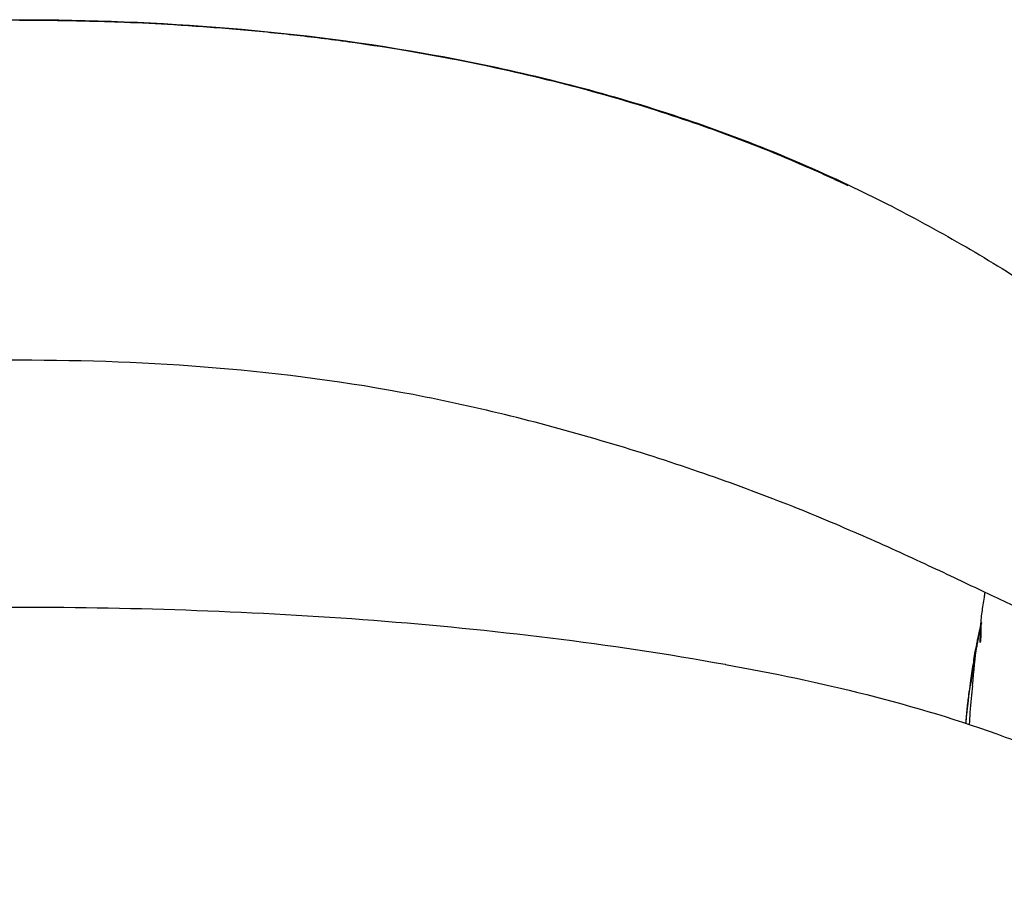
# Model space of a CAD drawing. Header units: millimetres. Extents: x -51070 to 51015663, y -411665 to 5486839.
# Tile 30 of 31: x 51014651 to 51014794, y 5486162 to 5486288. Entities that reach past the tile are written whole.
import ezdxf

# ---------------------------------------------------------------- set-up
doc = ezdxf.new("R2010")
doc.units = ezdxf.units.MM
doc.layers.add('00_FURNITURE _', color=30, linetype='Continuous', lineweight=9)
doc.layers.add('08-01-2026-braccioli-080126', color=7, linetype='Continuous', true_color=0x000000)

# ---------------------------------------------------------------- blocks, each defined once
blk = doc.blocks.new('awrsghj')
at = {"layer": '08-01-2026-braccioli-080126', "color": 7}
for points, knots in [([(-25130.91, -10376.04), (-25126.17, -10373.8), (-25121.34, -10371.72), (-25116.44, -10369.82), (-25111.54, -10367.92), (-25106.57, -10366.19), (-25101.54, -10364.63), (-25091.49, -10361.51), (-25081.23, -10359.06), (-25070.88, -10357.16), (-25070.87, -10357.16), (-25070.86, -10357.16), (-25070.86, -10357.16), (-25060.86, -10355.34), (-25050.77, -10354.03), (-25040.64, -10353.19), (-25030.52, -10352.35), (-25020.36, -10351.97), (-25010.2, -10351.97)], [0, 0, 0, 0, 15.803046, 15.803046, 15.803046, 31.605116, 31.605116, 31.605116, 63.208291, 63.208291, 63.208291, 63.228565, 63.228565, 63.228565, 93.730293, 93.730293, 93.730293, 124.212851, 124.212851, 124.212851, 124.212851]), ([(-25130.91, -10376.04), (-25126.17, -10373.8), (-25121.34, -10371.72), (-25116.44, -10369.82), (-25111.54, -10367.92), (-25106.57, -10366.19), (-25101.54, -10364.63), (-25091.49, -10361.51), (-25081.23, -10359.06), (-25070.88, -10357.16), (-25070.87, -10357.16), (-25070.86, -10357.16), (-25070.86, -10357.16), (-25060.86, -10355.34), (-25050.77, -10354.03), (-25040.64, -10353.19), (-25030.52, -10352.35), (-25020.36, -10351.97), (-25010.2, -10351.97)], [0, 0, 0, 0, 15.803046, 15.803046, 15.803046, 31.605116, 31.605116, 31.605116, 63.208291, 63.208291, 63.208291, 63.228565, 63.228565, 63.228565, 93.730293, 93.730293, 93.730293, 124.212851, 124.212851, 124.212851, 124.212851]), ([(-25010.2, -10351.97), (-25000.04, -10351.97), (-24989.88, -10352.35), (-24979.76, -10353.19), (-24969.63, -10354.03), (-24959.54, -10355.34), (-24949.54, -10357.16), (-24949.53, -10357.16), (-24949.53, -10357.16), (-24949.52, -10357.16), (-24939.17, -10359.06), (-24928.91, -10361.51), (-24918.86, -10364.63), (-24913.83, -10366.19), (-24908.86, -10367.92), (-24903.96, -10369.82), (-24899.06, -10371.72), (-24894.23, -10373.8), (-24889.49, -10376.04)], [60.984649, 60.984649, 60.984649, 60.984649, 91.467175, 91.467175, 91.467175, 121.968903, 121.968903, 121.968903, 121.989176, 121.989176, 121.989176, 153.592352, 153.592352, 153.592352, 169.394422, 169.394422, 169.394422, 185.197468, 185.197468, 185.197468, 185.197468]), ([(-25010.2, -10351.97), (-25000.04, -10351.97), (-24989.88, -10352.35), (-24979.76, -10353.19), (-24969.63, -10354.03), (-24959.54, -10355.34), (-24949.54, -10357.16), (-24949.53, -10357.16), (-24949.53, -10357.16), (-24949.52, -10357.16), (-24939.17, -10359.06), (-24928.91, -10361.51), (-24918.86, -10364.63), (-24913.83, -10366.19), (-24908.86, -10367.92), (-24903.96, -10369.82), (-24899.06, -10371.72), (-24894.23, -10373.8), (-24889.49, -10376.04)], [60.984649, 60.984649, 60.984649, 60.984649, 91.467175, 91.467175, 91.467175, 121.968903, 121.968903, 121.968903, 121.989176, 121.989176, 121.989176, 153.592352, 153.592352, 153.592352, 169.394422, 169.394422, 169.394422, 185.197468, 185.197468, 185.197468, 185.197468]), ([(-24889.59, -10376.14), (-24889.95, -10375.97), (-24891.22, -10375.37), (-24893.94, -10374.13), (-24898.29, -10372.23), (-24904.46, -10369.72), (-24911.34, -10367.2), (-24921.14, -10363.97), (-24933.28, -10360.6), (-24945.54, -10357.96), (-24955.24, -10356.26), (-24962.52, -10355.16), (-24970.6, -10354.15), (-24979.1, -10353.32), (-24987.3, -10352.73), (-24994.49, -10352.37), (-25000.33, -10352.19), (-25004.82, -10352.11), (-25007.96, -10352.08), (-25009.6, -10352.08), (-25010.2, -10352.08)], [0, 0, 0, 0, 1.219648, 4.227615, 9.001685, 15.510909, 24.25147, 31.022157, 46.477942, 62.041089, 68.637073, 76.007746, 84.150158, 93.063504, 101.625895, 108.82529, 114.668491, 119.158818, 122.29767, 124.085501, 124.085501, 124.085501, 124.085501]), ([(-24889.59, -10376.14), (-24889.95, -10375.97), (-24891.22, -10375.37), (-24893.94, -10374.13), (-24898.29, -10372.23), (-24904.46, -10369.72), (-24911.34, -10367.2), (-24921.14, -10363.97), (-24933.28, -10360.6), (-24945.54, -10357.96), (-24955.24, -10356.26), (-24962.52, -10355.16), (-24970.6, -10354.15), (-24979.1, -10353.32), (-24987.3, -10352.73), (-24994.49, -10352.37), (-25000.33, -10352.19), (-25004.82, -10352.11), (-25007.96, -10352.08), (-25009.6, -10352.08), (-25010.2, -10352.08)], [0, 0, 0, 0, 1.219648, 4.227615, 9.001685, 15.510909, 24.25147, 31.022157, 46.477942, 62.041089, 68.637073, 76.007746, 84.150158, 93.063504, 101.625895, 108.82529, 114.668491, 119.158818, 122.29767, 124.085501, 124.085501, 124.085501, 124.085501]), ([(-24889.49, -10376.04), (-24889.49, -10376.05), (-24889.48, -10376.05), (-24889.48, -10376.05), (-24885.74, -10377.82), (-24882.06, -10379.7), (-24878.44, -10381.67), (-24874.82, -10383.63), (-24871.27, -10385.68), (-24867.81, -10387.8), (-24864.34, -10389.93), (-24860.97, -10392.12), (-24857.75, -10394.36), (-24856.14, -10395.48), (-24854.57, -10396.61), (-24853.05, -10397.75), (-24851.53, -10398.89), (-24850.07, -10400.03), (-24848.67, -10401.16), (-24847.28, -10402.3), (-24845.95, -10403.43), (-24844.72, -10404.54), (-24843.49, -10405.65), (-24842.35, -10406.74), (-24841.33, -10407.79), (-24841.31, -10407.81), (-24841.29, -10407.83), (-24841.28, -10407.85)], [0, 0, 0, 0, 0.012719, 0.012719, 0.012719, 12.487266, 12.487266, 12.487266, 24.961118, 24.961118, 24.961118, 37.444237, 37.444237, 37.444237, 43.688171, 43.688171, 43.688171, 49.937404, 49.937404, 49.937404, 56.195075, 56.195075, 56.195075, 62.462249, 62.462249, 62.462249, 62.571225, 62.571225, 62.571225, 62.571225]), ([(-24889.49, -10376.04), (-24889.49, -10376.05), (-24889.48, -10376.05), (-24889.48, -10376.05), (-24885.74, -10377.82), (-24882.06, -10379.7), (-24878.44, -10381.67), (-24874.82, -10383.63), (-24871.27, -10385.68), (-24867.81, -10387.8), (-24864.34, -10389.93), (-24860.97, -10392.12), (-24857.75, -10394.36), (-24856.14, -10395.48), (-24854.57, -10396.61), (-24853.05, -10397.75), (-24851.53, -10398.89), (-24850.07, -10400.03), (-24848.67, -10401.16), (-24847.28, -10402.3), (-24845.95, -10403.43), (-24844.72, -10404.54), (-24843.49, -10405.65), (-24842.35, -10406.74), (-24841.33, -10407.79), (-24841.31, -10407.81), (-24841.29, -10407.83), (-24841.28, -10407.85)], [0, 0, 0, 0, 0.012719, 0.012719, 0.012719, 12.487266, 12.487266, 12.487266, 24.961118, 24.961118, 24.961118, 37.444237, 37.444237, 37.444237, 43.688171, 43.688171, 43.688171, 49.937404, 49.937404, 49.937404, 56.195075, 56.195075, 56.195075, 62.462249, 62.462249, 62.462249, 62.571225, 62.571225, 62.571225, 62.571225]), ([(-24863.04, -10438.41), (-24864.17, -10437.9), (-24865.3, -10437.38), (-24866.42, -10436.86), (-24867.65, -10436.28), (-24868.86, -10435.71), (-24870.09, -10435.13), (-24871.42, -10434.5), (-24872.75, -10433.87), (-24874.08, -10433.24), (-24875.52, -10432.56), (-24876.95, -10431.88), (-24878.4, -10431.21), (-24881.59, -10429.72), (-24884.79, -10428.27), (-24888.03, -10426.86), (-24891.67, -10425.27), (-24895.33, -10423.75), (-24899.03, -10422.3), (-24903.08, -10420.72), (-24907.22, -10419.2), (-24915.73, -10416.27), (-24920.19, -10414.84), (-24924.65, -10413.52), (-24933.88, -10410.77), (-24943.45, -10408.37), (-24952.92, -10406.56), (-24962.41, -10404.74), (-24971.95, -10403.48), (-24981.57, -10402.68), (-24991.1, -10401.89), (-25000.64, -10401.55), (-25010.2, -10401.55), (-25019.76, -10401.55), (-25029.29, -10401.89), (-25038.82, -10402.68), (-25048.45, -10403.48), (-25057.99, -10404.74), (-25067.48, -10406.56), (-25076.95, -10408.37), (-25086.51, -10410.77), (-25095.75, -10413.52), (-25100.21, -10414.84), (-25104.67, -10416.27), (-25113.18, -10419.2), (-25117.32, -10420.72), (-25121.37, -10422.3), (-25125.07, -10423.75), (-25128.73, -10425.27), (-25132.36, -10426.86), (-25135.61, -10428.27), (-25138.81, -10429.72), (-25142, -10431.21), (-25143.45, -10431.88), (-25144.88, -10432.56), (-25146.32, -10433.24), (-25147.65, -10433.87), (-25148.97, -10434.5), (-25150.3, -10435.13), (-25151.53, -10435.71), (-25152.75, -10436.28), (-25153.98, -10436.86), (-25155.1, -10437.38), (-25156.23, -10437.9), (-25157.36, -10438.41)], [0, 0, 0, 0, 3.773233, 3.773233, 3.773233, 7.885595, 7.885595, 7.885595, 12.3425, 12.3425, 12.3425, 17.143634, 17.143634, 17.143634, 27.760688, 27.760688, 27.760688, 39.683597, 39.683597, 39.683597, 52.784722, 52.784722, 66.787513, 66.787513, 66.787513, 95.928646, 95.928646, 95.928646, 124.875556, 124.875556, 124.875556, 153.538335, 153.538335, 153.538335, 182.201113, 182.201113, 182.201113, 211.148024, 211.148024, 211.148024, 240.289156, 240.289156, 240.289156, 254.291947, 254.291947, 267.393073, 267.393073, 267.393073, 279.315982, 279.315982, 279.315982, 289.933036, 289.933036, 289.933036, 294.734169, 294.734169, 294.734169, 299.191074, 299.191074, 299.191074, 303.303437, 303.303437, 303.303437, 307.076669, 307.076669, 307.076669, 307.076669]), ([(-24870.06, -10438.24), (-24870.01, -10437.88), (-24869.96, -10437.53), (-24869.85, -10436.8), (-24869.79, -10436.42), (-24869.73, -10436.02)], [0, 0, 0, 0, 16.016456, 16.016456, 31.757961, 31.757961, 31.757961, 31.757961]), ([(-24870.06, -10438.24), (-24870.01, -10437.88), (-24869.96, -10437.53), (-24869.85, -10436.8), (-24869.79, -10436.42), (-24869.73, -10436.02)], [0, 0, 0, 0, 16.016456, 16.016456, 31.757961, 31.757961, 31.757961, 31.757961]), ([(-25190.07, -10477.7), (-25184.88, -10472.86), (-25179.05, -10468.73), (-25172.9, -10465.22), (-25169.82, -10463.47), (-25166.66, -10461.87), (-25163.44, -10460.4), (-25160.23, -10458.94), (-25156.96, -10457.61), (-25153.65, -10456.38), (-25150.35, -10455.17), (-25147.02, -10454.06), (-25143.66, -10453.04), (-25140.3, -10452.02), (-25136.91, -10451.09), (-25133.51, -10450.23), (-25130.11, -10449.37), (-25126.7, -10448.58), (-25123.27, -10447.85), (-25119.84, -10447.12), (-25116.4, -10446.45), (-25112.96, -10445.83), (-25112.95, -10445.82), (-25112.94, -10445.82), (-25112.93, -10445.82), (-25104.47, -10444.28), (-25095.97, -10443.02), (-25087.44, -10441.96), (-25078.91, -10440.91), (-25070.35, -10440.07), (-25061.77, -10439.41), (-25053.2, -10438.75), (-25044.61, -10438.28), (-25036.01, -10437.96), (-25027.41, -10437.65), (-25018.81, -10437.49), (-25010.2, -10437.49), (-25001.59, -10437.49), (-24992.98, -10437.65), (-24984.39, -10437.96), (-24975.79, -10438.28), (-24967.19, -10438.75), (-24958.62, -10439.41), (-24950.04, -10440.07), (-24941.48, -10440.91), (-24932.96, -10441.96), (-24924.42, -10443.02), (-24915.92, -10444.28), (-24907.47, -10445.82), (-24907.46, -10445.82), (-24907.45, -10445.82), (-24907.44, -10445.83), (-24900.53, -10447.08), (-24893.66, -10448.51), (-24886.86, -10450.23), (-24880.04, -10451.96), (-24873.29, -10453.96), (-24866.69, -10456.41), (-24863.38, -10457.63), (-24860.11, -10458.96), (-24856.91, -10460.43), (-24853.7, -10461.89), (-24850.54, -10463.49), (-24847.48, -10465.24), (-24844.4, -10466.99), (-24841.42, -10468.89), (-24838.55, -10470.96), (-24835.67, -10473.04), (-24832.92, -10475.28), (-24830.32, -10477.7)], [0, 0, 0, 0, 21.372907, 21.372907, 21.372907, 32.020866, 32.020866, 32.020866, 42.628021, 42.628021, 42.628021, 53.197888, 53.197888, 53.197888, 63.750893, 63.750893, 63.750893, 74.29539, 74.29539, 74.29539, 84.82962, 84.82962, 84.82962, 84.858124, 84.858124, 84.858124, 110.705355, 110.705355, 110.705355, 136.541882, 136.541882, 136.541882, 162.370682, 162.370682, 162.370682, 188.195208, 188.195208, 188.195208, 214.018962, 214.018962, 214.018962, 239.852083, 239.852083, 239.852083, 265.689938, 265.689938, 265.689938, 291.532267, 291.532267, 291.532267, 291.560771, 291.560771, 291.560771, 312.671063, 312.671063, 312.671063, 333.837053, 333.837053, 333.837053, 344.440341, 344.440341, 344.440341, 355.058757, 355.058757, 355.058757, 365.699249, 365.699249, 365.699249, 376.36514, 376.36514, 376.36514, 376.36514]), ([(-25190.07, -10477.7), (-25184.88, -10472.86), (-25179.05, -10468.73), (-25172.9, -10465.22), (-25169.82, -10463.47), (-25166.66, -10461.87), (-25163.44, -10460.4), (-25160.23, -10458.94), (-25156.96, -10457.61), (-25153.65, -10456.38), (-25150.35, -10455.17), (-25147.02, -10454.06), (-25143.66, -10453.04), (-25140.3, -10452.02), (-25136.91, -10451.09), (-25133.51, -10450.23), (-25130.11, -10449.37), (-25126.7, -10448.58), (-25123.27, -10447.85), (-25119.84, -10447.12), (-25116.4, -10446.45), (-25112.96, -10445.83), (-25112.95, -10445.82), (-25112.94, -10445.82), (-25112.93, -10445.82), (-25104.47, -10444.28), (-25095.97, -10443.02), (-25087.44, -10441.96), (-25078.91, -10440.91), (-25070.35, -10440.07), (-25061.77, -10439.41), (-25053.2, -10438.75), (-25044.61, -10438.28), (-25036.01, -10437.96), (-25027.41, -10437.65), (-25018.81, -10437.49), (-25010.2, -10437.49), (-25001.59, -10437.49), (-24992.98, -10437.65), (-24984.39, -10437.96), (-24975.79, -10438.28), (-24967.19, -10438.75), (-24958.62, -10439.41), (-24950.04, -10440.07), (-24941.48, -10440.91), (-24932.96, -10441.96), (-24924.42, -10443.02), (-24915.92, -10444.28), (-24907.47, -10445.82), (-24907.46, -10445.82), (-24907.45, -10445.82), (-24907.44, -10445.83), (-24900.53, -10447.08), (-24893.66, -10448.51), (-24886.86, -10450.23), (-24880.04, -10451.96), (-24873.29, -10453.96), (-24866.69, -10456.41), (-24863.38, -10457.63), (-24860.11, -10458.96), (-24856.91, -10460.43), (-24853.7, -10461.89), (-24850.54, -10463.49), (-24847.48, -10465.24), (-24844.4, -10466.99), (-24841.42, -10468.89), (-24838.55, -10470.96), (-24835.67, -10473.04), (-24832.92, -10475.28), (-24830.32, -10477.7)], [0, 0, 0, 0, 21.372907, 21.372907, 21.372907, 32.020866, 32.020866, 32.020866, 42.628021, 42.628021, 42.628021, 53.197888, 53.197888, 53.197888, 63.750893, 63.750893, 63.750893, 74.29539, 74.29539, 74.29539, 84.82962, 84.82962, 84.82962, 84.858124, 84.858124, 84.858124, 110.705355, 110.705355, 110.705355, 136.541882, 136.541882, 136.541882, 162.370682, 162.370682, 162.370682, 188.195208, 188.195208, 188.195208, 214.018962, 214.018962, 214.018962, 239.852083, 239.852083, 239.852083, 265.689938, 265.689938, 265.689938, 291.532267, 291.532267, 291.532267, 291.560771, 291.560771, 291.560771, 312.671063, 312.671063, 312.671063, 333.837053, 333.837053, 333.837053, 344.440341, 344.440341, 344.440341, 355.058757, 355.058757, 355.058757, 365.699249, 365.699249, 365.699249, 376.36514, 376.36514, 376.36514, 376.36514]), ([(-24870.25, -10440.7), (-24870.25, -10440.17), (-24870.21, -10439.71), (-24870.18, -10439.33), (-24870.15, -10438.95), (-24870.11, -10438.59), (-24870.06, -10438.24)], [0.000478, 0.000478, 0.000478, 0.000478, 16.416755, 16.416755, 16.416755, 32.625079, 32.625079, 32.625079, 32.625079]), ([(-24870.31, -10440.45), (-24870.3, -10440.39), (-24870.29, -10440.33), (-24870.25, -10440.16), (-24870.22, -10440.05), (-24870.18, -10439.87), (-24870.16, -10439.8), (-24870.15, -10439.75)], [2.486688, 2.486688, 2.486688, 2.486688, 2.687549, 2.687549, 3.135474, 3.135474, 3.583397, 3.583397, 3.583397, 3.583397]), ([(-24870.31, -10440.45), (-24870.3, -10440.39), (-24870.29, -10440.33), (-24870.25, -10440.16), (-24870.22, -10440.05), (-24870.18, -10439.87), (-24870.16, -10439.8), (-24870.15, -10439.75)], [2.486688, 2.486688, 2.486688, 2.486688, 2.687549, 2.687549, 3.135474, 3.135474, 3.583397, 3.583397, 3.583397, 3.583397]), ([(-24870.95, -10443.44), (-24870.88, -10443.06), (-24870.81, -10442.72), (-24870.7, -10442.17), (-24870.65, -10441.98), (-24870.62, -10441.83), (-24870.58, -10441.66), (-24870.55, -10441.51), (-24870.52, -10441.39), (-24870.52, -10441.37), (-24870.51, -10441.35), (-24870.51, -10441.33), (-24870.49, -10441.23), (-24870.46, -10441.13), (-24870.44, -10441.04), (-24870.43, -10440.96), (-24870.41, -10440.89), (-24870.39, -10440.81), (-24870.39, -10440.8), (-24870.39, -10440.79), (-24870.38, -10440.78), (-24870.38, -10440.77), (-24870.38, -10440.77), (-24870.38, -10440.76)], [0.008389, 0.008389, 0.008389, 0.008389, 1.162454, 1.162454, 2.115363, 2.115363, 2.115363, 3.236282, 3.236282, 3.236282, 3.426748, 3.426748, 3.426748, 4.394363, 4.394363, 4.394363, 5.188364, 5.188364, 5.188364, 6.188364, 6.188364, 6.188364, 6.589604, 6.589604, 6.589604, 6.589604]), ([(-24870.95, -10443.44), (-24870.88, -10443.06), (-24870.81, -10442.72), (-24870.7, -10442.17), (-24870.65, -10441.98), (-24870.62, -10441.83), (-24870.58, -10441.66), (-24870.55, -10441.51), (-24870.52, -10441.39), (-24870.52, -10441.37), (-24870.51, -10441.35), (-24870.51, -10441.33), (-24870.49, -10441.23), (-24870.46, -10441.13), (-24870.44, -10441.04), (-24870.43, -10440.96), (-24870.41, -10440.89), (-24870.39, -10440.81), (-24870.39, -10440.8), (-24870.39, -10440.79), (-24870.38, -10440.78), (-24870.38, -10440.77), (-24870.38, -10440.77), (-24870.38, -10440.76)], [0.008389, 0.008389, 0.008389, 0.008389, 1.162454, 1.162454, 2.115363, 2.115363, 2.115363, 3.236282, 3.236282, 3.236282, 3.426748, 3.426748, 3.426748, 4.394363, 4.394363, 4.394363, 5.188364, 5.188364, 5.188364, 6.188364, 6.188364, 6.188364, 6.589604, 6.589604, 6.589604, 6.589604]), ([(-24870.32, -10440.47), (-24870.33, -10440.52), (-24870.38, -10440.73), (-24870.45, -10441.09), (-24870.55, -10441.57), (-24870.66, -10442.16), (-24870.76, -10442.72), (-24870.82, -10443.1), (-24870.84, -10443.23)], [0.766416, 0.766416, 0.766416, 0.766416, 0.931909, 1.409376, 1.855646, 2.427347, 3.196736, 3.583397, 3.583397, 3.583397, 3.583397]), ([(-24870.32, -10440.47), (-24870.33, -10440.52), (-24870.38, -10440.73), (-24870.45, -10441.09), (-24870.55, -10441.57), (-24870.66, -10442.16), (-24870.76, -10442.72), (-24870.82, -10443.1), (-24870.84, -10443.23)], [0.766416, 0.766416, 0.766416, 0.766416, 0.931909, 1.409376, 1.855646, 2.427347, 3.196736, 3.583397, 3.583397, 3.583397, 3.583397]), ([(-24870.84, -10443.23), (-24870.78, -10442.83), (-24870.71, -10442.45), (-24870.58, -10441.74), (-24870.52, -10441.4), (-24870.41, -10440.88), (-24870.36, -10440.68), (-24870.32, -10440.5)], [0, 0, 0, 0, 0.89585, 0.89585, 1.791699, 1.791699, 2.427195, 2.427195, 2.427195, 2.427195]), ([(-24870.84, -10443.23), (-24870.78, -10442.83), (-24870.71, -10442.45), (-24870.58, -10441.74), (-24870.52, -10441.4), (-24870.41, -10440.88), (-24870.36, -10440.68), (-24870.32, -10440.5)], [0, 0, 0, 0, 0.89585, 0.89585, 1.791699, 1.791699, 2.427195, 2.427195, 2.427195, 2.427195]), ([(-24870.33, -10442.62), (-24870.33, -10442.19), (-24870.31, -10441.58), (-24870.28, -10441.07), (-24870.25, -10440.84)], [0, 0, 0, 0, 0.898059, 1.765534, 1.765534, 1.765534, 1.765534]), ([(-24870.33, -10442.62), (-24870.33, -10442.19), (-24870.31, -10441.58), (-24870.28, -10441.07), (-24870.25, -10440.84)], [0, 0, 0, 0, 0.898059, 1.765534, 1.765534, 1.765534, 1.765534]), ([(-24870.32, -10440.47), (-24870.31, -10440.46), (-24870.31, -10440.46), (-24870.31, -10440.45), (-24870.31, -10440.44), (-24870.31, -10440.43), (-24870.3, -10440.42), (-24870.3, -10440.42), (-24870.3, -10440.41), (-24870.3, -10440.41), (-24870.3, -10440.4), (-24870.3, -10440.39), (-24870.3, -10440.38), (-24870.3, -10440.38), (-24870.29, -10440.37), (-24870.29, -10440.36), (-24870.29, -10440.36), (-24870.29, -10440.35), (-24870.29, -10440.35), (-24870.29, -10440.34), (-24870.28, -10440.33), (-24870.28, -10440.32), (-24870.28, -10440.31), (-24870.28, -10440.31), (-24870.28, -10440.31), (-24870.28, -10440.3), (-24870.27, -10440.28), (-24870.27, -10440.27), (-24870.27, -10440.27), (-24870.27, -10440.27), (-24870.27, -10440.27), (-24870.27, -10440.25), (-24870.26, -10440.24), (-24870.26, -10440.23), (-24870.25, -10440.18), (-24870.24, -10440.13), (-24870.23, -10440.07)], [0.007905, 0.007905, 0.007905, 0.007905, 1, 1, 1, 2, 2, 2, 3, 3, 3, 4, 4, 4, 5, 5, 5, 6, 6, 6, 7, 7, 7, 8, 8, 8, 9, 9, 9, 10, 10, 10, 11, 11, 11, 11.27711, 11.27711, 11.27711, 11.27711]), ([(-24870.32, -10440.47), (-24870.31, -10440.46), (-24870.31, -10440.46), (-24870.31, -10440.45), (-24870.31, -10440.44), (-24870.31, -10440.43), (-24870.3, -10440.42), (-24870.3, -10440.42), (-24870.3, -10440.41), (-24870.3, -10440.41), (-24870.3, -10440.4), (-24870.3, -10440.39), (-24870.3, -10440.38), (-24870.3, -10440.38), (-24870.29, -10440.37), (-24870.29, -10440.36), (-24870.29, -10440.36), (-24870.29, -10440.35), (-24870.29, -10440.35), (-24870.29, -10440.34), (-24870.28, -10440.33), (-24870.28, -10440.32), (-24870.28, -10440.31), (-24870.28, -10440.31), (-24870.28, -10440.31), (-24870.28, -10440.3), (-24870.27, -10440.28), (-24870.27, -10440.27), (-24870.27, -10440.27), (-24870.27, -10440.27), (-24870.27, -10440.27), (-24870.27, -10440.25), (-24870.26, -10440.24), (-24870.26, -10440.23), (-24870.25, -10440.18), (-24870.24, -10440.13), (-24870.23, -10440.07)], [0.007905, 0.007905, 0.007905, 0.007905, 1, 1, 1, 2, 2, 2, 3, 3, 3, 4, 4, 4, 5, 5, 5, 6, 6, 6, 7, 7, 7, 8, 8, 8, 9, 9, 9, 10, 10, 10, 11, 11, 11, 11.27711, 11.27711, 11.27711, 11.27711]), ([(-24870.25, -10441.28), (-24870.25, -10441.28), (-24870.25, -10441.27), (-24870.25, -10441.25), (-24870.25, -10441.24), (-24870.25, -10441.24), (-24870.25, -10441.23), (-24870.25, -10441.22), (-24870.25, -10441.21), (-24870.25, -10441.2), (-24870.25, -10441.19), (-24870.25, -10441.18), (-24870.25, -10441.17), (-24870.25, -10441.16), (-24870.25, -10441.15), (-24870.25, -10441.14), (-24870.25, -10441.13), (-24870.25, -10441.13), (-24870.25, -10441.12), (-24870.25, -10441.12), (-24870.25, -10441.11), (-24870.25, -10441.1), (-24870.25, -10441.08), (-24870.25, -10441.07), (-24870.25, -10441.05), (-24870.25, -10441.05), (-24870.25, -10441.04), (-24870.25, -10441.03), (-24870.25, -10441.02), (-24870.25, -10441.01), (-24870.25, -10441), (-24870.25, -10440.99), (-24870.25, -10440.97), (-24870.25, -10440.95), (-24870.25, -10440.95), (-24870.25, -10440.95), (-24870.25, -10440.95), (-24870.25, -10440.93), (-24870.25, -10440.91), (-24870.25, -10440.89), (-24870.25, -10440.89), (-24870.25, -10440.88), (-24870.25, -10440.88), (-24870.25, -10440.87), (-24870.25, -10440.86), (-24870.25, -10440.85)], [4.083134, 4.083134, 4.083134, 4.083134, 6.337543, 6.337543, 6.337543, 7.337543, 7.337543, 7.337543, 8.337543, 8.337543, 8.337543, 9.337543, 9.337543, 9.337543, 10.337543, 10.337543, 10.337543, 11.337543, 11.337543, 11.337543, 12.337543, 12.337543, 12.337543, 13.337543, 13.337543, 13.337543, 14.337543, 14.337543, 14.337543, 15.337543, 15.337543, 15.337543, 16.337543, 16.337543, 16.337543, 17.337543, 17.337543, 17.337543, 18.337543, 18.337543, 18.337543, 19.337543, 19.337543, 19.337543, 19.764932, 19.764932, 19.764932, 19.764932]), ([(-24870.25, -10441.28), (-24870.25, -10441.29), (-24870.25, -10441.3), (-24870.25, -10441.42), (-24870.25, -10441.56), (-24870.26, -10441.86), (-24870.27, -10441.97), (-24870.29, -10442.24), (-24870.3, -10442.39), (-24870.32, -10442.63)], [-16.079622, -16.079622, -16.079622, -16.079622, -15.344652, -15.344652, -7.672311, -7.672311, -3.83614, -3.83614, 0, 0, 0, 0]), ([(-24870.25, -10441.28), (-24870.25, -10441.29), (-24870.25, -10441.3), (-24870.25, -10441.42), (-24870.25, -10441.56), (-24870.26, -10441.86), (-24870.27, -10441.97), (-24870.29, -10442.24), (-24870.3, -10442.39), (-24870.32, -10442.63)], [-16.079622, -16.079622, -16.079622, -16.079622, -15.344652, -15.344652, -7.672311, -7.672311, -3.83614, -3.83614, 0, 0, 0, 0]), ([(-24871.74, -10448.56), (-24871.6, -10447.53), (-24871.49, -10446.75), (-24871.33, -10445.73), (-24871.28, -10445.36), (-24871.21, -10444.91), (-24871.09, -10444.19), (-24871.02, -10443.79), (-24870.95, -10443.44)], [0.005603, 0.005603, 0.005603, 0.005603, 2.908288, 2.908288, 2.908288, 4.135412, 4.135412, 5.25426, 5.25426, 5.25426, 5.25426]), ([(-24871.74, -10448.56), (-24871.6, -10447.53), (-24871.49, -10446.75), (-24871.33, -10445.73), (-24871.28, -10445.36), (-24871.21, -10444.91), (-24871.09, -10444.19), (-24871.02, -10443.79), (-24870.95, -10443.44)], [0.005603, 0.005603, 0.005603, 0.005603, 2.908288, 2.908288, 2.908288, 4.135412, 4.135412, 5.25426, 5.25426, 5.25426, 5.25426]), ([(-24870.95, -10443.44), (-24870.95, -10443.44), (-24870.95, -10443.43), (-24870.93, -10443.4), (-24870.92, -10443.38), (-24870.9, -10443.33), (-24870.89, -10443.32), (-24870.87, -10443.29), (-24870.86, -10443.28), (-24870.86, -10443.26), (-24870.84, -10443.23), (-24870.84, -10443.23)], [1.730443, 1.730443, 1.730443, 1.730443, 3.325065, 3.325065, 5.076172, 5.076172, 5.973834, 5.973834, 6.428321, 6.428321, 6.56932, 6.56932, 6.56932, 6.56932]), ([(-24870.95, -10443.44), (-24870.95, -10443.44), (-24870.95, -10443.43), (-24870.93, -10443.4), (-24870.92, -10443.38), (-24870.9, -10443.33), (-24870.89, -10443.32), (-24870.87, -10443.29), (-24870.86, -10443.28), (-24870.86, -10443.26), (-24870.84, -10443.23), (-24870.84, -10443.23)], [1.730443, 1.730443, 1.730443, 1.730443, 3.325065, 3.325065, 5.076172, 5.076172, 5.973834, 5.973834, 6.428321, 6.428321, 6.56932, 6.56932, 6.56932, 6.56932]), ([(-24872.42, -10454.4), (-24872.36, -10453.69), (-24872.3, -10452.97), (-24872.22, -10452.24), (-24872.15, -10451.57), (-24872.07, -10450.93), (-24871.91, -10449.71), (-24871.83, -10449.14), (-24871.75, -10448.56), (-24871.75, -10448.56), (-24871.75, -10448.56), (-24871.74, -10448.56)], [2.91037, 2.91037, 2.91037, 2.91037, 5.107087, 5.107087, 5.107087, 7.140715, 7.140715, 8.864429, 8.864429, 8.864429, 8.870528, 8.870528, 8.870528, 8.870528]), ([(-24872.42, -10454.4), (-24872.36, -10453.69), (-24872.3, -10452.97), (-24872.22, -10452.24), (-24872.15, -10451.57), (-24872.07, -10450.93), (-24871.91, -10449.71), (-24871.83, -10449.14), (-24871.75, -10448.56), (-24871.75, -10448.56), (-24871.75, -10448.56), (-24871.74, -10448.56)], [2.91037, 2.91037, 2.91037, 2.91037, 5.107087, 5.107087, 5.107087, 7.140715, 7.140715, 8.864429, 8.864429, 8.864429, 8.870528, 8.870528, 8.870528, 8.870528]), ([(-24871.47, -10448.96), (-24871.58, -10450.12), (-24871.71, -10451.39), (-24871.87, -10453.4), (-24871.91, -10453.96), (-24871.95, -10454.56)], [-8.973957, -8.973957, -8.973957, -8.973957, -4.486968, -4.486968, -2.833612, -2.833612, -2.833612, -2.833612])]:
    blk.add_open_spline(points, degree=3, knots=knots, dxfattribs=at)
for points in [[(-24869.73, -10436.02), (-24869.69, -10435.8), (-24869.66, -10435.58), (-24869.62, -10435.35)], [(-24869.73, -10436.02), (-24869.69, -10435.8), (-24869.66, -10435.58), (-24869.62, -10435.35)], [(-24870.94, -10443.45), (-24870.68, -10442.05), (-24870.38, -10440.87), (-24870.1, -10439.72)], [(-24870.94, -10443.45), (-24870.68, -10442.05), (-24870.38, -10440.87), (-24870.1, -10439.72)], [(-24870.23, -10440.07), (-24870.24, -10440.28), (-24870.25, -10440.49), (-24870.25, -10440.7)], [(-24870.23, -10440.07), (-24870.24, -10440.28), (-24870.25, -10440.49), (-24870.25, -10440.7)], [(-24870.25, -10440.7), (-24870.25, -10440.74), (-24870.25, -10440.77), (-24870.25, -10440.8)], [(-24870.25, -10440.8), (-24870.25, -10440.82), (-24870.25, -10440.83), (-24870.25, -10440.85)], [(-24870.25, -10440.85), (-24870.25, -10440.96), (-24870.25, -10441.07), (-24870.25, -10441.22)], [(-24870.25, -10441.19), (-24870.25, -10441.19), (-24870.25, -10441.19), (-24870.25, -10441.19)], [(-24870.32, -10442.63), (-24870.32, -10442.63), (-24870.33, -10442.63), (-24870.33, -10442.62)], [(-24870.94, -10443.45), (-24871.21, -10444.84), (-24871.43, -10446.45), (-24871.72, -10448.55)], [(-24870.94, -10443.45), (-24871.21, -10444.84), (-24871.43, -10446.45), (-24871.72, -10448.55)], [(-24871.47, -10448.96), (-24871.24, -10446.66), (-24871.08, -10444.82), (-24870.84, -10443.23)], [(-24870.84, -10443.23), (-24870.92, -10443.38), (-24870.95, -10443.43), (-24870.95, -10443.44)], [(-24870.94, -10443.45), (-24870.95, -10443.45), (-24870.95, -10443.45), (-24870.95, -10443.44)], [(-24870.94, -10443.45), (-24870.95, -10443.45), (-24870.95, -10443.45), (-24870.95, -10443.44)], [(-24870.95, -10443.44), (-24870.95, -10443.44), (-24870.95, -10443.45), (-24870.95, -10443.45)], [(-24870.95, -10443.44), (-24870.95, -10443.44), (-24870.95, -10443.45), (-24870.95, -10443.45)], [(-24872.39, -10454.41), (-24872.2, -10451.95), (-24871.94, -10450.11), (-24871.72, -10448.55)], [(-24872.39, -10454.41), (-24872.2, -10451.95), (-24871.94, -10450.11), (-24871.72, -10448.55)]]:
    blk.add_open_spline(points, degree=3, dxfattribs=at)

msp = doc.modelspace()

# ---------------------------------------------------------------- block references
at = {"layer": '00_FURNITURE _', "color": 6}
msp.add_blockref('awrsghj', (51039661.17, 5496639.97), dxfattribs=at)

doc.saveas('drawing.dxf')
